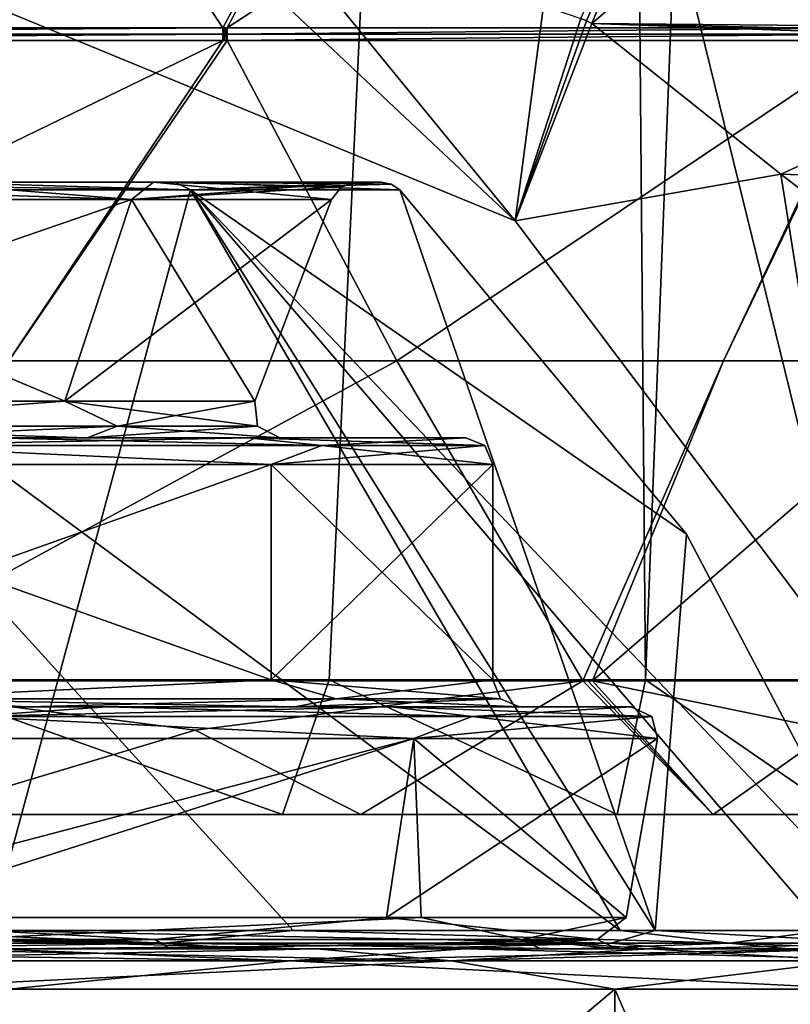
# Model space of a CAD drawing. Header units: millimetres. Extents: x -22 to 22, y 0 to 166.
# Tile 76 of 119: x 8.78 to 14.51, y 118.59 to 125.91. Entities that reach past the tile are written whole.
import ezdxf

# ---------------------------------------------------------------- set-up
doc = ezdxf.new("R2010")
doc.units = ezdxf.units.MM
doc.header["$LTSCALE"] = 65.185185
for name, color, linetype in [('11', 7, 'CONTINUOUS'), ('14', 7, 'CONTINUOUS'), ('16', 7, 'CONTINUOUS'), ('371', 7, 'CONTINUOUS'), ('399', 7, 'CONTINUOUS'), ('406', 7, 'CONTINUOUS'), ('409', 7, 'CONTINUOUS'), ('41', 7, 'CONTINUOUS'), ('417', 7, 'CONTINUOUS'), ('42', 7, 'CONTINUOUS'), ('472', 7, 'CONTINUOUS'), ('473', 7, 'CONTINUOUS'), ('476', 7, 'CONTINUOUS'), ('484', 7, 'CONTINUOUS'), ('485', 7, 'CONTINUOUS'), ('52', 7, 'CONTINUOUS'), ('556', 7, 'CONTINUOUS'), ('557', 7, 'CONTINUOUS'), ('560', 7, 'CONTINUOUS'), ('57', 7, 'CONTINUOUS'), ('597', 7, 'CONTINUOUS'), ('753', 7, 'CONTINUOUS'), ('754', 7, 'CONTINUOUS'), ('755', 7, 'CONTINUOUS'), ('756', 7, 'CONTINUOUS'), ('757', 7, 'CONTINUOUS'), ('758', 7, 'CONTINUOUS'), ('759', 7, 'CONTINUOUS'), ('760', 7, 'CONTINUOUS'), ('761', 7, 'CONTINUOUS'), ('762', 7, 'CONTINUOUS'), ('763', 7, 'CONTINUOUS'), ('764', 7, 'CONTINUOUS'), ('765', 7, 'CONTINUOUS'), ('766', 7, 'CONTINUOUS'), ('767', 7, 'CONTINUOUS'), ('768', 7, 'CONTINUOUS'), ('769', 7, 'CONTINUOUS'), ('770', 7, 'CONTINUOUS'), ('771', 7, 'CONTINUOUS'), ('772', 7, 'CONTINUOUS'), ('773', 7, 'CONTINUOUS'), ('774', 7, 'CONTINUOUS'), ('775', 7, 'CONTINUOUS'), ('776', 7, 'CONTINUOUS'), ('777', 7, 'CONTINUOUS'), ('778', 7, 'CONTINUOUS')]:
    doc.layers.add(name, color=color, linetype=linetype)

msp = doc.modelspace()

# ---------------------------------------------------------------- linework, layer by layer
at = {"layer": '11', "linetype": 'CONTINUOUS'}
for points in [[(9.1, 93, 14.8307), (8.7, 118.7, 15.0688), (7.9522, 97.424, 15.4765), (9.1, 93, 14.8307)], [(8.7, 118.7, 15.0688), (15.0688, 9.3, 8.7), (15.0688, 118.7, 8.7), (8.7, 118.7, 15.0688)], [(15.0688, 9.3, 8.7), (8.7, 118.7, 15.0688), (9.1, 93, 14.8307), (15.0688, 9.3, 8.7)]]:
    msp.add_3dface(points, dxfattribs=at)
at = {"layer": '14', "linetype": 'CONTINUOUS'}
for points in [[(15.0688, 9.3, -8.7), (8.7, 9.3, -15.0688), (15.0688, 118.7, -8.7), (15.0688, 9.3, -8.7)], [(15.0688, 118.7, -8.7), (8.7, 9.3, -15.0688), (8.7, 118.7, -15.0688), (15.0688, 118.7, -8.7)]]:
    msp.add_3dface(points, dxfattribs=at)
at = {"layer": '16', "linetype": 'CONTINUOUS'}
for points in [[(12.0967, 119, -12.0863), (8.5543, 119, -14.8066), (7.7657, 119, -13.972), (12.0967, 119, -12.0863)], [(10.99, 119, -11.501), (12.0967, 119, -12.0863), (7.7657, 119, -13.972), (10.99, 119, -11.501)], [(8.5543, 119, 14.8066), (12.0967, 119, 12.0863), (7.7657, 119, 12.972), (8.5543, 119, 14.8066)], [(7.7657, 119, 12.972), (12.0967, 119, 12.0863), (10.99, 119, 10.501), (7.7657, 119, 12.972)], [(14.8141, 119, -8.5413), (12.0967, 119, -12.0863), (10.99, 119, -11.501), (14.8141, 119, -8.5413)], [(13.4641, 119, -8.2795), (14.8141, 119, -8.5413), (10.99, 119, -11.501), (13.4641, 119, -8.2795)], [(12.0967, 119, 12.0863), (14.8141, 119, 8.5413), (10.99, 119, 10.501), (12.0967, 119, 12.0863)], [(10.99, 119, 10.501), (14.8141, 119, 8.5413), (13.4641, 119, 7.2795), (10.99, 119, 10.501)], [(15.0195, 119, -4.5272), (14.8141, 119, -8.5413), (13.4641, 119, -8.2795), (15.0195, 119, -4.5272)], [(14.8141, 119, 8.5413), (17.1, 119), (13.4641, 119, 7.2795), (14.8141, 119, 8.5413)], [(13.4641, 119, 7.2795), (17.1, 119), (15.0195, 119, 3.5272), (13.4641, 119, 7.2795)]]:
    msp.add_3dface(points, dxfattribs=at)
at = {"layer": '371', "linetype": 'CONTINUOUS'}
for points in [[(10.7362, 120, 11.3205), (7.9901, 120, 14.3243), (7.5787, 120, 13.6117), (10.7362, 120, 11.3205)], [(11.3182, 120, 11.9025), (7.9901, 120, 14.3243), (10.7362, 120, 11.3205), (11.3182, 120, 11.9025)], [(13.2254, 120, 8.3166), (11.3182, 120, 11.9025), (10.7362, 120, 11.3205), (13.2254, 120, 8.3166)], [(13.9385, 120, 8.7283), (11.3182, 120, 11.9025), (13.2254, 120, 8.3166), (13.9385, 120, 8.7283)], [(14.89, 120, 4.7888), (13.9385, 120, 8.7283), (13.2254, 120, 8.3166), (14.89, 120, 4.7888)], [(15.6857, 120, 5.002), (13.9385, 120, 8.7283), (14.89, 120, 4.7888), (15.6857, 120, 5.002)]]:
    msp.add_3dface(points, dxfattribs=at)
at = {"layer": '399', "linetype": 'CONTINUOUS'}
for points in [[(13.0711, 163.5, 7.4576), (7.909, 121, 12.7529), (7.5808, 163.5, 12.948), (13.0711, 163.5, 7.4576)], [(11.0846, 121, 10.1515), (7.909, 121, 12.7529), (13.0711, 163.5, 7.4576), (11.0846, 121, 10.1515)], [(13.436, 121, 6.7867), (11.0846, 121, 10.1515), (13.0711, 163.5, 7.4576), (13.436, 121, 6.7867)], [(15.0808, 163.5, -0.0424), (13.436, 121, 6.7867), (13.0711, 163.5, 7.4576), (15.0808, 163.5, -0.0424)], [(13.0711, 129, -7.5424), (15.037, 121, -1.1869), (13.0711, 163.5, -7.5424), (13.0711, 129, -7.5424)], [(13.0711, 163.5, -7.5424), (15.037, 121, -1.1869), (15.0808, 163.5, -0.0424), (13.0711, 163.5, -7.5424)], [(14.7872, 121, 2.9105), (13.436, 121, 6.7867), (15.0808, 163.5, -0.0424), (14.7872, 121, 2.9105)], [(6.9329, 126.6885, -13.3859), (12.4656, 124.4125, -8.505), (7.5808, 129, -13.0328), (6.9329, 126.6885, -13.3859)], [(7.5808, 129, -13.0328), (12.4656, 124.4125, -8.505), (13.0711, 129, -7.5424), (7.5808, 129, -13.0328)], [(12.4656, 124.4125, -8.505), (15.037, 121, -1.1869), (13.0711, 129, -7.5424), (12.4656, 124.4125, -8.505)]]:
    msp.add_3dface(points, dxfattribs=at)
at = {"layer": '406', "linetype": 'CONTINUOUS'}
for points in [[(12.4656, 124.4125, -8.505), (6.9329, 126.6885, -13.3859), (10.5706, 126.7328, -13.481), (12.4656, 124.4125, -8.505)], [(12.9553, 125.9171, -11.7316), (12.4656, 124.4125, -8.505), (10.5706, 126.7328, -13.481), (12.9553, 125.9171, -11.7316)], [(12.9962, 125.8979, -11.6906), (12.4656, 124.4125, -8.505), (12.9553, 125.9171, -11.7316), (12.9962, 125.8979, -11.6906)], [(13.0371, 125.8788, -11.6495), (12.4656, 124.4125, -8.505), (12.9962, 125.8979, -11.6906), (13.0371, 125.8788, -11.6495)], [(14.4419, 124.7601, -9.2506), (12.4656, 124.4125, -8.505), (13.0371, 125.8788, -11.6495), (14.4419, 124.7601, -9.2506)], [(15.037, 121, -1.1869), (12.4656, 124.4125, -8.505), (14.4419, 124.7601, -9.2506), (15.037, 121, -1.1869)], [(15.8954, 123.6394, -6.8471), (15.037, 121, -1.1869), (14.4419, 124.7601, -9.2506), (15.8954, 123.6394, -6.8471)]]:
    msp.add_3dface(points, dxfattribs=at)
at = {"layer": '409', "linetype": 'CONTINUOUS'}
for points in [[(7.2047, 120.993, 15.8248), (7.9901, 120, 14.3243), (10.0879, 120.6252, 13.7313), (7.2047, 120.993, 15.8248)], [(10.0879, 120.6252, 13.7313), (11.3182, 120, 11.9025), (12.9699, 120.993, 11.6361), (10.0879, 120.6252, 13.7313)], [(11.3182, 120, 11.9025), (13.9385, 120, 8.7283), (12.9699, 120.993, 11.6361), (11.3182, 120, 11.9025)], [(12.9699, 120.993, 11.6361), (13.9385, 120, 8.7283), (13.0062, 120.993, 11.5958), (12.9699, 120.993, 11.6361)], [(13.0062, 120.993, 11.5958), (13.9385, 120, 8.7283), (13.0425, 120.993, 11.5554), (13.0062, 120.993, 11.5958)], [(13.0425, 120.993, 11.5554), (13.9385, 120, 8.7283), (14.825, 120.6252, 8.4702), (13.0425, 120.993, 11.5554)], [(7.9901, 120, 14.3243), (11.3182, 120, 11.9025), (10.0879, 120.6252, 13.7313), (7.9901, 120, 14.3243)], [(13.9385, 120, 8.7283), (15.6857, 120, 5.002), (14.825, 120.6252, 8.4702), (13.9385, 120, 8.7283)]]:
    msp.add_3dface(points, dxfattribs=at)
at = {"layer": '41', "linetype": 'CONTINUOUS'}
for points in [[(4.4282, 119, 16.5167), (3.8523, 118.9121, 16.8781), (10.7939, 118.9121, 13.5352), (4.4282, 119, 16.5167)], [(8.5543, 119, 14.8066), (4.4282, 119, 16.5167), (10.7939, 118.9121, 13.5352), (8.5543, 119, 14.8066)], [(12.0967, 119, 12.0863), (8.5543, 119, 14.8066), (10.7939, 118.9121, 13.5352), (12.0967, 119, 12.0863)], [(12.0967, 119, 12.0863), (10.7939, 118.9121, 13.5352), (15.5977, 118.9121, 7.5115), (12.0967, 119, 12.0863)], [(14.8141, 119, 8.5413), (12.0967, 119, 12.0863), (15.5977, 118.9121, 7.5115), (14.8141, 119, 8.5413)], [(3.8523, 118.9121, 16.8781), (8.7, 118.7, 15.0688), (10.7939, 118.9121, 13.5352), (3.8523, 118.9121, 16.8781)], [(8.7, 118.7, 15.0688), (15.0688, 118.7, 8.7), (10.7939, 118.9121, 13.5352), (8.7, 118.7, 15.0688)], [(10.7939, 118.9121, 13.5352), (15.0688, 118.7, 8.7), (15.5977, 118.9121, 7.5115), (10.7939, 118.9121, 13.5352)]]:
    msp.add_3dface(points, dxfattribs=at)
at = {"layer": '417', "linetype": 'CONTINUOUS'}
for points in [[(10.7362, 120, 11.3205), (7.5787, 120, 13.6117), (7.909, 121, 12.7529), (10.7362, 120, 11.3205)], [(10.7362, 120, 11.3205), (7.909, 121, 12.7529), (11.0846, 121, 10.1515), (10.7362, 120, 11.3205)], [(13.2254, 120, 8.3166), (10.7362, 120, 11.3205), (11.0846, 121, 10.1515), (13.2254, 120, 8.3166)], [(13.2254, 120, 8.3166), (11.0846, 121, 10.1515), (13.436, 121, 6.7867), (13.2254, 120, 8.3166)], [(14.89, 120, 4.7888), (13.2254, 120, 8.3166), (13.436, 121, 6.7867), (14.89, 120, 4.7888)], [(14.89, 120, 4.7888), (13.436, 121, 6.7867), (14.7872, 121, 2.9105), (14.89, 120, 4.7888)]]:
    msp.add_3dface(points, dxfattribs=at)
at = {"layer": '42', "linetype": 'CONTINUOUS'}
for points in [[(8.5543, 119, -14.8066), (10.7939, 118.9121, -13.5352), (3.8523, 118.9121, -16.8781), (8.5543, 119, -14.8066)], [(8.5543, 119, -14.8066), (12.0967, 119, -12.0863), (10.7939, 118.9121, -13.5352), (8.5543, 119, -14.8066)], [(12.0967, 119, -12.0863), (14.8141, 119, -8.5413), (10.7939, 118.9121, -13.5352), (12.0967, 119, -12.0863)], [(14.8141, 119, -8.5413), (15.5977, 118.9121, -7.5115), (10.7939, 118.9121, -13.5352), (14.8141, 119, -8.5413)], [(10.7939, 118.9121, -13.5352), (8.7, 118.7, -15.0688), (3.8523, 118.9121, -16.8781), (10.7939, 118.9121, -13.5352)], [(15.0688, 118.7, -8.7), (8.7, 118.7, -15.0688), (10.7939, 118.9121, -13.5352), (15.0688, 118.7, -8.7)], [(15.5977, 118.9121, -7.5115), (15.0688, 118.7, -8.7), (10.7939, 118.9121, -13.5352), (15.5977, 118.9121, -7.5115)]]:
    msp.add_3dface(points, dxfattribs=at)
at = {"layer": '472', "linetype": 'CONTINUOUS'}
for points in [[(8.6876, 128.25, 14.8651), (10.2916, 125.8476, 14.0466), (11.599, 128.25, 12.7499), (8.6876, 128.25, 14.8651)], [(10.2916, 125.8476, 14.0466), (10.3249, 125.8476, 14.0224), (11.599, 128.25, 12.7499), (10.2916, 125.8476, 14.0466)], [(10.3082, 125.8475, 14.0345), (10.3249, 125.8476, 14.0224), (10.2916, 125.8476, 14.0466), (10.3082, 125.8475, 14.0345)]]:
    msp.add_3dface(points, dxfattribs=at)
at = {"layer": '473', "linetype": 'CONTINUOUS'}
msp.add_3dface([(14.007, 128.25, 10.0756), (15.1393, 125.8476, 8.6754), (15.8063, 128.25, 6.9591), (14.007, 128.25, 10.0756)], dxfattribs=at)
at = {"layer": '476', "linetype": 'CONTINUOUS'}
for points in [[(12.9553, 125.9171, -11.7316), (14.0138, 128.2657, -10.1509), (12.9962, 125.8979, -11.6906), (12.9553, 125.9171, -11.7316)], [(13.0371, 125.8788, -11.6495), (12.9962, 125.8979, -11.6906), (14.0138, 128.2657, -10.1509), (13.0371, 125.8788, -11.6495)]]:
    msp.add_3dface(points, dxfattribs=at)
at = {"layer": '484', "linetype": 'CONTINUOUS'}
for points in [[(10.2916, 125.7524, 14.0466), (8.7024, 123.3728, 14.8566), (10.3249, 125.7524, 14.0224), (10.2916, 125.7524, 14.0466)], [(10.3249, 125.7524, 14.0224), (8.7024, 123.3728, 14.8566), (11.5863, 123.3728, 12.7613), (10.3249, 125.7524, 14.0224)], [(10.3082, 125.7525, 14.0345), (10.2916, 125.7524, 14.0466), (10.3249, 125.7524, 14.0224), (10.3082, 125.7525, 14.0345)], [(7.2047, 120.993, 15.8248), (12.9699, 120.993, 11.6361), (11.5863, 123.3728, 12.7613), (7.2047, 120.993, 15.8248)], [(8.7024, 123.3728, 14.8566), (7.2047, 120.993, 15.8248), (11.5863, 123.3728, 12.7613), (8.7024, 123.3728, 14.8566)], [(7.2047, 120.993, 15.8248), (10.0879, 120.6252, 13.7313), (12.9699, 120.993, 11.6361), (7.2047, 120.993, 15.8248)]]:
    msp.add_3dface(points, dxfattribs=at)
at = {"layer": '485', "linetype": 'CONTINUOUS'}
for points in [[(15.1393, 125.7524, 8.6754), (14.017, 123.3728, 10.0618), (15.1599, 125.7524, 8.6398), (15.1393, 125.7524, 8.6754)], [(15.1599, 125.7524, 8.6398), (14.017, 123.3728, 10.0618), (15.7994, 123.3728, 6.9746), (15.1599, 125.7524, 8.6398)], [(13.0425, 120.993, 11.5554), (16.6057, 120.993, 5.3839), (15.7994, 123.3728, 6.9746), (13.0425, 120.993, 11.5554)], [(14.017, 123.3728, 10.0618), (13.0425, 120.993, 11.5554), (15.7994, 123.3728, 6.9746), (14.017, 123.3728, 10.0618)], [(13.0425, 120.993, 11.5554), (14.825, 120.6252, 8.4702), (16.6057, 120.993, 5.3839), (13.0425, 120.993, 11.5554)]]:
    msp.add_3dface(points, dxfattribs=at)
at = {"layer": '52', "linetype": 'CONTINUOUS'}
for points in [[(13.2069, 118.7, -8.125), (7.625, 118.7, -13.7069), (7.6252, 114, -13.7067), (13.2069, 118.7, -8.125)], [(7.625, 118.7, 12.7069), (13.2069, 118.7, 7.125), (7.6252, 114, 12.7067), (7.625, 118.7, 12.7069)], [(13.207, 114, -8.1247), (13.2069, 118.7, -8.125), (7.6252, 114, -13.7067), (13.207, 114, -8.1247)], [(7.6252, 114, 12.7067), (13.2069, 118.7, 7.125), (13.207, 114, 7.1247), (7.6252, 114, 12.7067)], [(15.25, 118.7, -0.5), (13.2069, 118.7, -8.125), (15.25, 114, -0.5), (15.25, 118.7, -0.5)], [(15.25, 114, -0.5), (13.2069, 118.7, -8.125), (13.207, 114, -8.1247), (15.25, 114, -0.5)], [(13.2069, 118.7, 7.125), (15.25, 118.7, -0.5), (13.207, 114, 7.1247), (13.2069, 118.7, 7.125)], [(13.207, 114, 7.1247), (15.25, 118.7, -0.5), (15.25, 114, -0.5), (13.207, 114, 7.1247)]]:
    msp.add_3dface(points, dxfattribs=at)
at = {"layer": '556', "linetype": 'CONTINUOUS'}
for points in [[(3.7186, 125.8476, 16.9731), (10.2916, 125.8476, 14.0466), (8.6876, 128.25, 14.8651), (3.7186, 125.8476, 16.9731)], [(10.2916, 125.8476, 14.0466), (3.7186, 125.8476, 16.9731), (3.7184, 125.8, 16.9731), (10.2916, 125.8476, 14.0466)], [(10.2917, 125.8, 14.0465), (10.2916, 125.8476, 14.0466), (3.7184, 125.8, 16.9731), (10.2917, 125.8, 14.0465)], [(3.7186, 125.7524, 16.9731), (10.2917, 125.8, 14.0465), (3.7184, 125.8, 16.9731), (3.7186, 125.7524, 16.9731)], [(3.7186, 125.7524, 16.9731), (10.2916, 125.7524, 14.0466), (10.2917, 125.8, 14.0465), (3.7186, 125.7524, 16.9731)], [(3.7186, 125.7524, 16.9731), (5.3839, 123.3728, 16.3341), (10.2916, 125.7524, 14.0466), (3.7186, 125.7524, 16.9731)], [(5.3839, 123.3728, 16.3341), (8.7024, 123.3728, 14.8566), (10.2916, 125.7524, 14.0466), (5.3839, 123.3728, 16.3341)]]:
    msp.add_3dface(points, dxfattribs=at)
at = {"layer": '557', "linetype": 'CONTINUOUS'}
for points in [[(11.599, 128.25, 12.7499), (10.3249, 125.8476, 14.0224), (14.007, 128.25, 10.0756), (11.599, 128.25, 12.7499)], [(10.3249, 125.8476, 14.0224), (15.1393, 125.8476, 8.6754), (14.007, 128.25, 10.0756), (10.3249, 125.8476, 14.0224)], [(15.1393, 125.8476, 8.6754), (10.3249, 125.8476, 14.0224), (10.3247, 125.8, 14.0225), (15.1393, 125.8476, 8.6754)], [(15.1394, 125.8, 8.6753), (15.1393, 125.8476, 8.6754), (10.3247, 125.8, 14.0225), (15.1394, 125.8, 8.6753)], [(10.3249, 125.7524, 14.0224), (15.1394, 125.8, 8.6753), (10.3247, 125.8, 14.0225), (10.3249, 125.7524, 14.0224)], [(10.3249, 125.7524, 14.0224), (15.1393, 125.7524, 8.6754), (15.1394, 125.8, 8.6753), (10.3249, 125.7524, 14.0224)], [(10.3249, 125.7524, 14.0224), (11.5863, 123.3728, 12.7613), (15.1393, 125.7524, 8.6754), (10.3249, 125.7524, 14.0224)], [(11.5863, 123.3728, 12.7613), (14.017, 123.3728, 10.0618), (15.1393, 125.7524, 8.6754), (11.5863, 123.3728, 12.7613)], [(11.5863, 123.3728, 12.7613), (12.9699, 120.993, 11.6361), (14.017, 123.3728, 10.0618), (11.5863, 123.3728, 12.7613)], [(12.9699, 120.993, 11.6361), (13.0425, 120.993, 11.5554), (14.017, 123.3728, 10.0618), (12.9699, 120.993, 11.6361)], [(12.9699, 120.993, 11.6361), (13.0062, 120.993, 11.5958), (13.0425, 120.993, 11.5554), (12.9699, 120.993, 11.6361)]]:
    msp.add_3dface(points, dxfattribs=at)
at = {"layer": '560', "linetype": 'CONTINUOUS'}
for points in [[(15.8063, 128.25, -7.0439), (13.0371, 125.8788, -11.6495), (14.0138, 128.2657, -10.1509), (15.8063, 128.25, -7.0439)], [(16.6228, 125.8476, -5.4389), (13.0371, 125.8788, -11.6495), (15.8063, 128.25, -7.0439), (16.6228, 125.8476, -5.4389)], [(14.4419, 124.7601, -9.2506), (13.0371, 125.8788, -11.6495), (16.6228, 125.7524, -5.4389), (14.4419, 124.7601, -9.2506)], [(13.0371, 125.8788, -11.6495), (16.6228, 125.8476, -5.4389), (16.6228, 125.8, -5.4387), (13.0371, 125.8788, -11.6495)], [(16.6228, 125.7524, -5.4389), (13.0371, 125.8788, -11.6495), (16.6228, 125.8, -5.4387), (16.6228, 125.7524, -5.4389)], [(14.4419, 124.7601, -9.2506), (16.6228, 125.7524, -5.4389), (16.2423, 124.6972, -6.1363), (14.4419, 124.7601, -9.2506)], [(15.8954, 123.6394, -6.8471), (14.4419, 124.7601, -9.2506), (16.2423, 124.6972, -6.1363), (15.8954, 123.6394, -6.8471)]]:
    msp.add_3dface(points, dxfattribs=at)
at = {"layer": '57', "linetype": 'CONTINUOUS'}
for points in [[(7.7657, 119, 12.972), (10.99, 119, 10.501), (6.6549, 118.9121, 13.3189), (7.7657, 119, 12.972)], [(6.6549, 118.9121, 13.3189), (10.99, 119, 10.501), (11.9916, 118.9121, 9.063), (6.6549, 118.9121, 13.3189)], [(11.9916, 118.9121, -10.063), (7.7657, 119, -13.972), (6.6549, 118.9121, -14.3189), (11.9916, 118.9121, -10.063)], [(10.99, 119, -11.501), (7.7657, 119, -13.972), (11.9916, 118.9121, -10.063), (10.99, 119, -11.501)], [(10.99, 119, 10.501), (13.4641, 119, 7.2795), (11.9916, 118.9121, 9.063), (10.99, 119, 10.501)], [(13.4641, 119, -8.2795), (10.99, 119, -11.501), (11.9916, 118.9121, -10.063), (13.4641, 119, -8.2795)], [(13.4641, 119, 7.2795), (15.0195, 119, 3.5272), (11.9916, 118.9121, 9.063), (13.4641, 119, 7.2795)], [(11.9916, 118.9121, 9.063), (15.0195, 119, 3.5272), (14.9533, 118.9121, 2.913), (11.9916, 118.9121, 9.063)], [(14.9533, 118.9121, -3.913), (13.4641, 119, -8.2795), (11.9916, 118.9121, -10.063), (14.9533, 118.9121, -3.913)], [(15.0195, 119, -4.5272), (13.4641, 119, -8.2795), (14.9533, 118.9121, -3.913), (15.0195, 119, -4.5272)], [(7.625, 118.7, -13.7069), (11.9916, 118.9121, -10.063), (6.6549, 118.9121, -14.3189), (7.625, 118.7, -13.7069)], [(7.625, 118.7, 12.7069), (6.6549, 118.9121, 13.3189), (11.9916, 118.9121, 9.063), (7.625, 118.7, 12.7069)], [(7.625, 118.7, -13.7069), (13.2069, 118.7, -8.125), (11.9916, 118.9121, -10.063), (7.625, 118.7, -13.7069)], [(13.2069, 118.7, 7.125), (7.625, 118.7, 12.7069), (11.9916, 118.9121, 9.063), (13.2069, 118.7, 7.125)], [(13.2069, 118.7, -8.125), (14.9533, 118.9121, -3.913), (11.9916, 118.9121, -10.063), (13.2069, 118.7, -8.125)], [(13.2069, 118.7, 7.125), (11.9916, 118.9121, 9.063), (14.9533, 118.9121, 2.913), (13.2069, 118.7, 7.125)], [(13.2069, 118.7, -8.125), (15.25, 118.7, -0.5), (14.9533, 118.9121, -3.913), (13.2069, 118.7, -8.125)], [(15.25, 118.7, -0.5), (13.2069, 118.7, 7.125), (14.9533, 118.9121, 2.913), (15.25, 118.7, -0.5)]]:
    msp.add_3dface(points, dxfattribs=at)
at = {"layer": '597', "linetype": 'CONTINUOUS'}
for points in [[(10.3082, 125.8475, 14.0345), (10.2916, 125.8476, 14.0466), (10.3082, 125.7525, 14.0345), (10.3082, 125.8475, 14.0345)], [(10.3082, 125.7525, 14.0345), (10.2916, 125.8476, 14.0466), (10.2917, 125.8, 14.0465), (10.3082, 125.7525, 14.0345)], [(10.3249, 125.8476, 14.0224), (10.3082, 125.8475, 14.0345), (10.3247, 125.8, 14.0225), (10.3249, 125.8476, 14.0224)], [(10.3082, 125.8475, 14.0345), (10.3082, 125.7525, 14.0345), (10.3249, 125.7524, 14.0224), (10.3082, 125.8475, 14.0345)], [(10.3082, 125.8475, 14.0345), (10.3249, 125.7524, 14.0224), (10.3247, 125.8, 14.0225), (10.3082, 125.8475, 14.0345)], [(10.2916, 125.7524, 14.0466), (10.3082, 125.7525, 14.0345), (10.2917, 125.8, 14.0465), (10.2916, 125.7524, 14.0466)]]:
    msp.add_3dface(points, dxfattribs=at)
at = {"layer": '753', "linetype": 'CONTINUOUS'}
for points in [[(8.1121, 124.7, 7.6075), (9.9346, 124.7, 5.2308), (7.984, 124.7, 7.4794), (8.1121, 124.7, 7.6075)], [(7.984, 124.7, 7.4794), (9.9346, 124.7, 5.2308), (9.7777, 124.7, 5.1402), (7.984, 124.7, 7.4794)], [(9.9346, 124.7, -6.2308), (8.1121, 124.7, -8.6075), (7.984, 124.7, -8.4794), (9.9346, 124.7, -6.2308)], [(9.7777, 124.7, -6.1402), (9.9346, 124.7, -6.2308), (7.984, 124.7, -8.4794), (9.7777, 124.7, -6.1402)], [(9.9346, 124.7, 5.2308), (11.469, 124.7, -0.5), (9.7777, 124.7, 5.1402), (9.9346, 124.7, 5.2308)], [(11.469, 124.7, -0.5), (11.2878, 124.7, -0.5), (9.7777, 124.7, 5.1402), (11.469, 124.7, -0.5)], [(11.2878, 124.7, -0.5), (9.9346, 124.7, -6.2308), (9.7777, 124.7, -6.1402), (11.2878, 124.7, -0.5)], [(11.469, 124.7, -0.5), (9.9346, 124.7, -6.2308), (11.2878, 124.7, -0.5), (11.469, 124.7, -0.5)]]:
    msp.add_3dface(points, dxfattribs=at)
at = {"layer": '754', "linetype": 'CONTINUOUS'}
for points in [[(10.0533, 124.6433, -6.3043), (8.5593, 119.1372, -13.1766), (5.8043, 124.6433, -10.5533), (10.0533, 124.6433, -6.3043)], [(13.507, 119.1372, -7.6777), (8.5593, 119.1372, -13.1766), (10.0533, 124.6433, -6.3043), (13.507, 119.1372, -7.6777)], [(11.6085, 124.6433, -0.5), (13.507, 119.1372, -7.6777), (10.0533, 124.6433, -6.3043), (11.6085, 124.6433, -0.5)], [(13.7403, 122.0832, -0.5), (13.507, 119.1372, -7.6777), (11.6085, 124.6433, -0.5), (13.7403, 122.0832, -0.5)], [(15.2957, 119.1372, -0.5), (13.507, 119.1372, -7.6777), (13.7403, 122.0832, -0.5), (15.2957, 119.1372, -0.5)]]:
    msp.add_3dface(points, dxfattribs=at)
at = {"layer": '755', "linetype": 'CONTINUOUS'}
for points in [[(10.8157, 119.1372, 10.3157), (13.2465, 119.1372, 7.1478), (5.8043, 124.6433, 9.5533), (10.8157, 119.1372, 10.3157)], [(5.8043, 124.6433, 9.5533), (13.2465, 119.1372, 7.1478), (10.0533, 124.6433, 5.3043), (5.8043, 124.6433, 9.5533)], [(7.6478, 119.1372, 12.7465), (10.8157, 119.1372, 10.3157), (5.8043, 124.6433, 9.5533), (7.6478, 119.1372, 12.7465)], [(15.2957, 119.1372, -0.5), (13.7403, 122.0832, -0.5), (10.0533, 124.6433, 5.3043), (15.2957, 119.1372, -0.5)], [(14.7745, 119.1372, 3.4588), (15.2957, 119.1372, -0.5), (10.0533, 124.6433, 5.3043), (14.7745, 119.1372, 3.4588)], [(13.7403, 122.0832, -0.5), (11.6085, 124.6433, -0.5), (10.0533, 124.6433, 5.3043), (13.7403, 122.0832, -0.5)], [(13.2465, 119.1372, 7.1478), (14.7745, 119.1372, 3.4588), (10.0533, 124.6433, 5.3043), (13.2465, 119.1372, 7.1478)]]:
    msp.add_3dface(points, dxfattribs=at)
at = {"layer": '756', "linetype": 'CONTINUOUS'}
for points in [[(9.1188, 123.0712, -5.7648), (5.5505, 124.5712, -10.1137), (5.2648, 123.0712, -9.6188), (9.1188, 123.0712, -5.7648)], [(9.6137, 124.5712, -6.0505), (5.5505, 124.5712, -10.1137), (9.1188, 123.0712, -5.7648), (9.6137, 124.5712, -6.0505)], [(10.5295, 123.0712, -0.5), (9.6137, 124.5712, -6.0505), (9.1188, 123.0712, -5.7648), (10.5295, 123.0712, -0.5)], [(11.1009, 124.5712, -0.5), (9.6137, 124.5712, -6.0505), (10.5295, 123.0712, -0.5), (11.1009, 124.5712, -0.5)]]:
    msp.add_3dface(points, dxfattribs=at)
at = {"layer": '757', "linetype": 'CONTINUOUS'}
for points in [[(5.5505, 124.5712, 9.1137), (9.6137, 124.5712, 5.0505), (5.2648, 123.0712, 8.6188), (5.5505, 124.5712, 9.1137)], [(5.2648, 123.0712, 8.6188), (9.6137, 124.5712, 5.0505), (9.1188, 123.0712, 4.7648), (5.2648, 123.0712, 8.6188)], [(11.1009, 124.5712, -0.5), (10.5295, 123.0712, -0.5), (9.1188, 123.0712, 4.7648), (11.1009, 124.5712, -0.5)], [(9.6137, 124.5712, 5.0505), (11.1009, 124.5712, -0.5), (9.1188, 123.0712, 4.7648), (9.6137, 124.5712, 5.0505)]]:
    msp.add_3dface(points, dxfattribs=at)
at = {"layer": '758', "linetype": 'CONTINUOUS'}
for points in [[(9.9034, 119, 8.6574), (7.37, 119, 12.797), (7.0465, 119, 11.0014), (9.9034, 119, 8.6574)], [(10.4643, 119, 10.5284), (7.37, 119, 12.797), (9.9034, 119, 8.6574), (10.4643, 119, 10.5284)], [(8.3554, 119, -11.0888), (8.7225, 119, -12.9517), (10.9155, 119, -8.4238), (8.3554, 119, -11.0888)], [(8.7225, 119, -12.9517), (11.5622, 119, -10.3713), (10.9155, 119, -8.4238), (8.7225, 119, -12.9517)], [(12.017, 119, 5.626), (10.4643, 119, 10.5284), (9.9034, 119, 8.6574), (12.017, 119, 5.626)], [(12.8921, 119, 7.5574), (10.4643, 119, 10.5284), (12.017, 119, 5.626), (12.8921, 119, 7.5574)], [(10.9155, 119, -8.4238), (11.5622, 119, -10.3713), (12.6563, 119, -5.164), (10.9155, 119, -8.4238)], [(11.5622, 119, -10.3713), (13.6653, 119, -7.1623), (12.6563, 119, -5.164), (11.5622, 119, -10.3713)], [(13.2285, 119, 2.1348), (12.8921, 119, 7.5574), (12.017, 119, 5.626), (13.2285, 119, 2.1348)], [(12.6563, 119, -5.164), (13.6653, 119, -7.1623), (13.4471, 119, -1.5542), (12.6563, 119, -5.164)], [(14.4988, 119, 4.0731), (12.8921, 119, 7.5574), (13.2285, 119, 2.1348), (14.4988, 119, 4.0731)], [(13.4471, 119, -1.5542), (14.4988, 119, 4.0731), (13.2285, 119, 2.1348), (13.4471, 119, -1.5542)], [(13.6653, 119, -7.1623), (14.4988, 119, 4.0731), (13.4471, 119, -1.5542), (13.6653, 119, -7.1623)], [(14.8981, 119, -3.5288), (14.4988, 119, 4.0731), (13.6653, 119, -7.1623), (14.8981, 119, -3.5288)], [(15.1819, 119, 0.2976), (14.4988, 119, 4.0731), (14.8981, 119, -3.5288), (15.1819, 119, 0.2976)]]:
    msp.add_3dface(points, dxfattribs=at)
at = {"layer": '759', "linetype": 'CONTINUOUS'}
for points in [[(10.6521, 122.6, -6.65), (6.15, 122.6, -11.1521), (10.6521, 121, -6.65), (10.6521, 122.6, -6.65)], [(10.6521, 121, -6.65), (6.15, 122.6, -11.1521), (6.15, 121, -11.1521), (10.6521, 121, -6.65)], [(12.3, 122.6, -0.5), (10.6521, 122.6, -6.65), (12.3, 121, -0.5), (12.3, 122.6, -0.5)], [(12.3, 121, -0.5), (10.6521, 122.6, -6.65), (10.6521, 121, -6.65), (12.3, 121, -0.5)]]:
    msp.add_3dface(points, dxfattribs=at)
at = {"layer": '760', "linetype": 'CONTINUOUS'}
for points in [[(10.4812, 122.8, 5.546), (8.5584, 122.8, 8.0536), (7.5801, 122.8, 7.0752), (10.4812, 122.8, 5.546)], [(9.283, 122.8, 4.8542), (10.4812, 122.8, 5.546), (7.5801, 122.8, 7.0752), (9.283, 122.8, 4.8542)], [(8.5584, 122.8, -9.0536), (10.4812, 122.8, -6.546), (7.5801, 122.8, -8.0752), (8.5584, 122.8, -9.0536)], [(7.5801, 122.8, -8.0752), (10.4812, 122.8, -6.546), (9.283, 122.8, -5.8542), (7.5801, 122.8, -8.0752)], [(10.7164, 122.8, -0.5), (10.4812, 122.8, 5.546), (9.283, 122.8, 4.8542), (10.7164, 122.8, -0.5)], [(10.4812, 122.8, -6.546), (12.1, 122.8, -0.5), (9.283, 122.8, -5.8542), (10.4812, 122.8, -6.546)], [(12.1, 122.8, -0.5), (10.7164, 122.8, -0.5), (9.283, 122.8, -5.8542), (12.1, 122.8, -0.5)], [(12.1, 122.8, -0.5), (10.4812, 122.8, 5.546), (10.7164, 122.8, -0.5), (12.1, 122.8, -0.5)]]:
    msp.add_3dface(points, dxfattribs=at)
at = {"layer": '761', "linetype": 'CONTINUOUS'}
for points in [[(10.6521, 121, 5.65), (6.15, 121, 10.1521), (10.6521, 122.6, 5.65), (10.6521, 121, 5.65)], [(10.6521, 122.6, 5.65), (6.15, 121, 10.1521), (6.15, 122.6, 10.1521), (10.6521, 122.6, 5.65)], [(12.3, 122.6, -0.5), (12.3, 121, -0.5), (10.6521, 121, 5.65), (12.3, 122.6, -0.5)], [(12.3, 122.6, -0.5), (10.6521, 121, 5.65), (10.6521, 122.6, 5.65), (12.3, 122.6, -0.5)]]:
    msp.add_3dface(points, dxfattribs=at)
at = {"layer": '762', "linetype": 'CONTINUOUS'}
for points in [[(5.6457, 124.7, -10.2745), (5.5505, 124.5712, -10.1137), (9.6137, 124.5712, -6.0505), (5.6457, 124.7, -10.2745)], [(7.984, 124.7, -8.4794), (5.6457, 124.7, -10.2745), (9.6137, 124.5712, -6.0505), (7.984, 124.7, -8.4794)], [(9.7777, 124.7, -6.1402), (7.984, 124.7, -8.4794), (9.6137, 124.5712, -6.0505), (9.7777, 124.7, -6.1402)], [(9.7777, 124.7, -6.1402), (9.6137, 124.5712, -6.0505), (11.1009, 124.5712, -0.5), (9.7777, 124.7, -6.1402)], [(11.2878, 124.7, -0.5), (9.7777, 124.7, -6.1402), (11.1743, 124.6647, -0.5), (11.2878, 124.7, -0.5)], [(9.7777, 124.7, -6.1402), (11.1009, 124.5712, -0.5), (11.1743, 124.6647, -0.5), (9.7777, 124.7, -6.1402)]]:
    msp.add_3dface(points, dxfattribs=at)
at = {"layer": '763', "linetype": 'CONTINUOUS'}
for points in [[(7.984, 124.7, 7.4794), (9.6137, 124.5712, 5.0505), (5.5505, 124.5712, 9.1137), (7.984, 124.7, 7.4794)], [(7.984, 124.7, 7.4794), (9.7777, 124.7, 5.1402), (9.6137, 124.5712, 5.0505), (7.984, 124.7, 7.4794)], [(9.7777, 124.7, 5.1402), (11.2878, 124.7, -0.5), (9.6137, 124.5712, 5.0505), (9.7777, 124.7, 5.1402)], [(9.6137, 124.5712, 5.0505), (11.2878, 124.7, -0.5), (11.1743, 124.6647, -0.5), (9.6137, 124.5712, 5.0505)], [(11.1009, 124.5712, -0.5), (9.6137, 124.5712, 5.0505), (11.1743, 124.6647, -0.5), (11.1009, 124.5712, -0.5)]]:
    msp.add_3dface(points, dxfattribs=at)
at = {"layer": '764', "linetype": 'CONTINUOUS'}
for points in [[(8.1121, 124.7, -8.6075), (10.0533, 124.6433, -6.3043), (5.8043, 124.6433, -10.5533), (8.1121, 124.7, -8.6075)], [(8.1121, 124.7, -8.6075), (9.9346, 124.7, -6.2308), (10.0533, 124.6433, -6.3043), (8.1121, 124.7, -8.6075)], [(9.9346, 124.7, -6.2308), (11.469, 124.7, -0.5), (10.0533, 124.6433, -6.3043), (9.9346, 124.7, -6.2308)], [(10.0533, 124.6433, -6.3043), (11.469, 124.7, -0.5), (11.5443, 124.6853, -0.5), (10.0533, 124.6433, -6.3043)], [(11.6085, 124.6433, -0.5), (10.0533, 124.6433, -6.3043), (11.5443, 124.6853, -0.5), (11.6085, 124.6433, -0.5)]]:
    msp.add_3dface(points, dxfattribs=at)
at = {"layer": '765', "linetype": 'CONTINUOUS'}
for points in [[(8.1121, 124.7, 7.6075), (5.7363, 124.7, 9.4314), (10.0533, 124.6433, 5.3043), (8.1121, 124.7, 7.6075)], [(5.7363, 124.7, 9.4314), (5.8043, 124.6433, 9.5533), (10.0533, 124.6433, 5.3043), (5.7363, 124.7, 9.4314)], [(9.9346, 124.7, 5.2308), (8.1121, 124.7, 7.6075), (10.0533, 124.6433, 5.3043), (9.9346, 124.7, 5.2308)], [(11.469, 124.7, -0.5), (9.9346, 124.7, 5.2308), (11.5443, 124.6853, -0.5), (11.469, 124.7, -0.5)], [(11.6085, 124.6433, -0.5), (9.9346, 124.7, 5.2308), (10.0533, 124.6433, 5.3043), (11.6085, 124.6433, -0.5)], [(9.9346, 124.7, 5.2308), (11.6085, 124.6433, -0.5), (11.5443, 124.6853, -0.5), (9.9346, 124.7, 5.2308)]]:
    msp.add_3dface(points, dxfattribs=at)
at = {"layer": '766', "linetype": 'CONTINUOUS'}
for points in [[(9.1188, 123.0712, -5.7648), (5.2648, 123.0712, -9.6188), (6.5789, 122.8865, -8.7497), (9.1188, 123.0712, -5.7648)], [(9.5068, 122.8865, -5.0782), (9.1188, 123.0712, -5.7648), (6.5789, 122.8865, -8.7497), (9.5068, 122.8865, -5.0782)], [(10.5295, 123.0712, -0.5), (9.1188, 123.0712, -5.7648), (10.5517, 122.8865, -0.5), (10.5295, 123.0712, -0.5)], [(10.5517, 122.8865, -0.5), (9.1188, 123.0712, -5.7648), (9.5068, 122.8865, -5.0782), (10.5517, 122.8865, -0.5)], [(7.5801, 122.8, -8.0752), (9.283, 122.8, -5.8542), (6.5789, 122.8865, -8.7497), (7.5801, 122.8, -8.0752)], [(9.283, 122.8, -5.8542), (9.5068, 122.8865, -5.0782), (6.5789, 122.8865, -8.7497), (9.283, 122.8, -5.8542)], [(9.283, 122.8, -5.8542), (10.7164, 122.8, -0.5), (9.5068, 122.8865, -5.0782), (9.283, 122.8, -5.8542)], [(10.7164, 122.8, -0.5), (10.5517, 122.8865, -0.5), (9.5068, 122.8865, -5.0782), (10.7164, 122.8, -0.5)]]:
    msp.add_3dface(points, dxfattribs=at)
at = {"layer": '767', "linetype": 'CONTINUOUS'}
for points in [[(5.2648, 123.0712, 8.6188), (9.1188, 123.0712, 4.7648), (6.5789, 122.8865, 7.7497), (5.2648, 123.0712, 8.6188)], [(6.5789, 122.8865, 7.7497), (9.1188, 123.0712, 4.7648), (9.5068, 122.8865, 4.0782), (6.5789, 122.8865, 7.7497)], [(9.1188, 123.0712, 4.7648), (10.5295, 123.0712, -0.5), (9.5068, 122.8865, 4.0782), (9.1188, 123.0712, 4.7648)], [(10.5295, 123.0712, -0.5), (10.5517, 122.8865, -0.5), (9.5068, 122.8865, 4.0782), (10.5295, 123.0712, -0.5)], [(7.5801, 122.8, 7.0752), (6.5789, 122.8865, 7.7497), (9.5068, 122.8865, 4.0782), (7.5801, 122.8, 7.0752)], [(9.283, 122.8, 4.8542), (7.5801, 122.8, 7.0752), (9.5068, 122.8865, 4.0782), (9.283, 122.8, 4.8542)], [(10.7164, 122.8, -0.5), (9.283, 122.8, 4.8542), (10.5517, 122.8865, -0.5), (10.7164, 122.8, -0.5)], [(10.5517, 122.8865, -0.5), (9.283, 122.8, 4.8542), (9.5068, 122.8865, 4.0782), (10.5517, 122.8865, -0.5)]]:
    msp.add_3dface(points, dxfattribs=at)
at = {"layer": '768', "linetype": 'CONTINUOUS'}
for points in [[(6.15, 122.6, -11.1521), (10.6521, 122.6, -6.65), (7.6324, 122.7414, -10.0707), (6.15, 122.6, -11.1521)], [(11.0291, 122.7414, -5.8114), (8.5584, 122.8, -9.0536), (7.6324, 122.7414, -10.0707), (11.0291, 122.7414, -5.8114)], [(10.6521, 122.6, -6.65), (11.0291, 122.7414, -5.8114), (7.6324, 122.7414, -10.0707), (10.6521, 122.6, -6.65)], [(10.4812, 122.8, -6.546), (8.5584, 122.8, -9.0536), (11.0291, 122.7414, -5.8114), (10.4812, 122.8, -6.546)], [(12.1, 122.8, -0.5), (10.4812, 122.8, -6.546), (12.2414, 122.7414, -0.5), (12.1, 122.8, -0.5)], [(12.2414, 122.7414, -0.5), (10.4812, 122.8, -6.546), (11.0291, 122.7414, -5.8114), (12.2414, 122.7414, -0.5)], [(10.6521, 122.6, -6.65), (12.3, 122.6, -0.5), (11.0291, 122.7414, -5.8114), (10.6521, 122.6, -6.65)], [(12.3, 122.6, -0.5), (12.2414, 122.7414, -0.5), (11.0291, 122.7414, -5.8114), (12.3, 122.6, -0.5)]]:
    msp.add_3dface(points, dxfattribs=at)
at = {"layer": '769', "linetype": 'CONTINUOUS'}
for points in [[(10.6521, 122.6, 5.65), (6.15, 122.6, 10.1521), (7.6324, 122.7414, 9.0707), (10.6521, 122.6, 5.65)], [(8.5584, 122.8, 8.0536), (10.4812, 122.8, 5.546), (7.6324, 122.7414, 9.0707), (8.5584, 122.8, 8.0536)], [(7.6324, 122.7414, 9.0707), (10.4812, 122.8, 5.546), (11.0291, 122.7414, 4.8114), (7.6324, 122.7414, 9.0707)], [(10.6521, 122.6, 5.65), (7.6324, 122.7414, 9.0707), (11.0291, 122.7414, 4.8114), (10.6521, 122.6, 5.65)], [(10.4812, 122.8, 5.546), (12.1, 122.8, -0.5), (11.0291, 122.7414, 4.8114), (10.4812, 122.8, 5.546)], [(12.3, 122.6, -0.5), (10.6521, 122.6, 5.65), (12.2414, 122.7414, -0.5), (12.3, 122.6, -0.5)], [(12.2414, 122.7414, -0.5), (10.6521, 122.6, 5.65), (11.0291, 122.7414, 4.8114), (12.2414, 122.7414, -0.5)], [(12.1, 122.8, -0.5), (12.2414, 122.7414, -0.5), (11.0291, 122.7414, 4.8114), (12.1, 122.8, -0.5)]]:
    msp.add_3dface(points, dxfattribs=at)
at = {"layer": '770', "linetype": 'CONTINUOUS'}
for points in [[(9.8549, 119.044, 11.1847), (3.9588, 119.1372, 14.2745), (3.5376, 119.044, 14.3707), (9.8549, 119.044, 11.1847)], [(7.6478, 119.1372, 12.7465), (3.9588, 119.1372, 14.2745), (9.8549, 119.044, 11.1847), (7.6478, 119.1372, 12.7465)], [(10.8157, 119.1372, 10.3157), (7.6478, 119.1372, 12.7465), (9.8549, 119.044, 11.1847), (10.8157, 119.1372, 10.3157)], [(8.2813, 119.044, -13.3481), (8.5593, 119.1372, -13.1766), (13.1797, 119.044, -8.2427), (8.2813, 119.044, -13.3481)], [(8.5593, 119.1372, -13.1766), (13.507, 119.1372, -7.6777), (13.1797, 119.044, -8.2427), (8.5593, 119.1372, -13.1766)], [(14.0609, 119.044, 5.4954), (10.8157, 119.1372, 10.3157), (9.8549, 119.044, 11.1847), (14.0609, 119.044, 5.4954)], [(13.2465, 119.1372, 7.1478), (10.8157, 119.1372, 10.3157), (14.0609, 119.044, 5.4954), (13.2465, 119.1372, 7.1478)], [(13.1797, 119.044, -8.2427), (13.507, 119.1372, -7.6777), (15.2544, 119.044, -1.4785), (13.1797, 119.044, -8.2427)], [(14.7745, 119.1372, 3.4588), (13.2465, 119.1372, 7.1478), (14.0609, 119.044, 5.4954), (14.7745, 119.1372, 3.4588)], [(13.507, 119.1372, -7.6777), (15.2957, 119.1372, -0.5), (15.2544, 119.044, -1.4785), (13.507, 119.1372, -7.6777)], [(15.2544, 119.044, -1.4785), (14.7745, 119.1372, 3.4588), (14.0609, 119.044, 5.4954), (15.2544, 119.044, -1.4785)], [(7.37, 119, 12.797), (9.8549, 119.044, 11.1847), (3.5376, 119.044, 14.3707), (7.37, 119, 12.797)], [(7.37, 119, 12.797), (10.4643, 119, 10.5284), (9.8549, 119.044, 11.1847), (7.37, 119, 12.797)], [(8.7225, 119, -12.9517), (8.2813, 119.044, -13.3481), (13.1797, 119.044, -8.2427), (8.7225, 119, -12.9517)], [(11.5622, 119, -10.3713), (8.7225, 119, -12.9517), (13.1797, 119.044, -8.2427), (11.5622, 119, -10.3713)], [(10.4643, 119, 10.5284), (12.8921, 119, 7.5574), (9.8549, 119.044, 11.1847), (10.4643, 119, 10.5284)], [(12.8921, 119, 7.5574), (14.0609, 119.044, 5.4954), (9.8549, 119.044, 11.1847), (12.8921, 119, 7.5574)], [(13.6653, 119, -7.1623), (11.5622, 119, -10.3713), (13.1797, 119.044, -8.2427), (13.6653, 119, -7.1623)], [(12.8921, 119, 7.5574), (14.4988, 119, 4.0731), (14.0609, 119.044, 5.4954), (12.8921, 119, 7.5574)], [(13.6653, 119, -7.1623), (13.1797, 119.044, -8.2427), (15.2544, 119.044, -1.4785), (13.6653, 119, -7.1623)], [(14.8981, 119, -3.5288), (13.6653, 119, -7.1623), (15.2544, 119.044, -1.4785), (14.8981, 119, -3.5288)], [(14.4988, 119, 4.0731), (15.1819, 119, 0.2976), (14.0609, 119.044, 5.4954), (14.4988, 119, 4.0731)], [(15.1819, 119, 0.2976), (15.2544, 119.044, -1.4785), (14.0609, 119.044, 5.4954), (15.1819, 119, 0.2976)]]:
    msp.add_3dface(points, dxfattribs=at)
at = {"layer": '771', "linetype": 'CONTINUOUS'}
for points in [[(11.7139, 120.5653, -7.263), (6.763, 120.5653, -12.2139), (7.5427, 119.2347, -11.4439), (11.7139, 120.5653, -7.263)], [(11.7668, 119.2347, -6.6809), (11.7139, 120.5653, -7.263), (7.5427, 119.2347, -11.4439), (11.7668, 119.2347, -6.6809)], [(13.526, 120.5653, -0.5), (11.7139, 120.5653, -7.263), (13.2914, 119.2347, -0.5), (13.526, 120.5653, -0.5)], [(13.2914, 119.2347, -0.5), (11.7139, 120.5653, -7.263), (11.7668, 119.2347, -6.6809), (13.2914, 119.2347, -0.5)]]:
    msp.add_3dface(points, dxfattribs=at)
at = {"layer": '772', "linetype": 'CONTINUOUS'}
for points in [[(9.4277, 120.8, 8.9224), (6.6667, 120.8, 11.042), (6.252, 120.8, 10.3241), (9.4277, 120.8, 8.9224)], [(8.8413, 120.8, 8.3364), (9.4277, 120.8, 8.9224), (6.252, 120.8, 10.3241), (8.8413, 120.8, 8.3364)], [(6.6667, 120.8, -12.042), (9.4277, 120.8, -9.9224), (6.252, 120.8, -11.3241), (6.6667, 120.8, -12.042)], [(6.252, 120.8, -11.3241), (9.4277, 120.8, -9.9224), (8.8413, 120.8, -9.3364), (6.252, 120.8, -11.3241)], [(11.5458, 120.8, 6.1601), (9.4277, 120.8, 8.9224), (8.8413, 120.8, 8.3364), (11.5458, 120.8, 6.1601)], [(10.8277, 120.8, 5.7459), (11.5458, 120.8, 6.1601), (8.8413, 120.8, 8.3364), (10.8277, 120.8, 5.7459)], [(9.4277, 120.8, -9.9224), (11.5458, 120.8, -7.1601), (8.8413, 120.8, -9.3364), (9.4277, 120.8, -9.9224)], [(8.8413, 120.8, -9.3364), (11.5458, 120.8, -7.1601), (10.8277, 120.8, -6.7459), (8.8413, 120.8, -9.3364)], [(12.5, 120.8, -0.5), (11.5458, 120.8, 6.1601), (10.8277, 120.8, 5.7459), (12.5, 120.8, -0.5)], [(11.5458, 120.8, -7.1601), (13.329, 120.8, -0.5), (10.8277, 120.8, -6.7459), (11.5458, 120.8, -7.1601)], [(13.329, 120.8, -0.5), (12.5, 120.8, -0.5), (10.8277, 120.8, -6.7459), (13.329, 120.8, -0.5)], [(13.329, 120.8, -0.5), (11.5458, 120.8, 6.1601), (12.5, 120.8, -0.5), (13.329, 120.8, -0.5)]]:
    msp.add_3dface(points, dxfattribs=at)
at = {"layer": '773', "linetype": 'CONTINUOUS'}
for points in [[(6.763, 120.5653, 11.2139), (11.7139, 120.5653, 6.263), (6.6457, 119.2347, 11.0107), (6.763, 120.5653, 11.2139)], [(6.6457, 119.2347, 11.0107), (11.7139, 120.5653, 6.263), (11.5107, 119.2347, 6.1457), (6.6457, 119.2347, 11.0107)], [(13.526, 120.5653, -0.5), (13.2914, 119.2347, -0.5), (11.5107, 119.2347, 6.1457), (13.526, 120.5653, -0.5)], [(11.7139, 120.5653, 6.263), (13.526, 120.5653, -0.5), (11.5107, 119.2347, 6.1457), (11.7139, 120.5653, 6.263)]]:
    msp.add_3dface(points, dxfattribs=at)
at = {"layer": '774', "linetype": 'CONTINUOUS'}
for points in [[(10.6521, 121, -6.65), (6.15, 121, -11.1521), (7.7054, 120.8586, -10.1623), (10.6521, 121, -6.65)], [(11.1347, 120.8586, -5.8622), (10.6521, 121, -6.65), (7.7054, 120.8586, -10.1623), (11.1347, 120.8586, -5.8622)], [(12.3, 121, -0.5), (10.6521, 121, -6.65), (12.3586, 120.8586, -0.5), (12.3, 121, -0.5)], [(12.3586, 120.8586, -0.5), (10.6521, 121, -6.65), (11.1347, 120.8586, -5.8622), (12.3586, 120.8586, -0.5)], [(6.252, 120.8, -11.3241), (8.8413, 120.8, -9.3364), (7.7054, 120.8586, -10.1623), (6.252, 120.8, -11.3241)], [(8.8413, 120.8, -9.3364), (10.8277, 120.8, -6.7459), (7.7054, 120.8586, -10.1623), (8.8413, 120.8, -9.3364)], [(10.8277, 120.8, -6.7459), (11.1347, 120.8586, -5.8622), (7.7054, 120.8586, -10.1623), (10.8277, 120.8, -6.7459)], [(10.8277, 120.8, -6.7459), (12.5, 120.8, -0.5), (11.1347, 120.8586, -5.8622), (10.8277, 120.8, -6.7459)], [(12.5, 120.8, -0.5), (12.3586, 120.8586, -0.5), (11.1347, 120.8586, -5.8622), (12.5, 120.8, -0.5)]]:
    msp.add_3dface(points, dxfattribs=at)
at = {"layer": '775', "linetype": 'CONTINUOUS'}
for points in [[(6.15, 121, 10.1521), (10.6521, 121, 5.65), (7.7054, 120.8586, 9.1623), (6.15, 121, 10.1521)], [(7.7054, 120.8586, 9.1623), (10.6521, 121, 5.65), (11.1347, 120.8586, 4.8622), (7.7054, 120.8586, 9.1623)], [(10.6521, 121, 5.65), (12.3, 121, -0.5), (11.1347, 120.8586, 4.8622), (10.6521, 121, 5.65)], [(12.3, 121, -0.5), (12.3586, 120.8586, -0.5), (11.1347, 120.8586, 4.8622), (12.3, 121, -0.5)], [(8.8413, 120.8, 8.3364), (6.252, 120.8, 10.3241), (7.7054, 120.8586, 9.1623), (8.8413, 120.8, 8.3364)], [(8.8413, 120.8, 8.3364), (7.7054, 120.8586, 9.1623), (11.1347, 120.8586, 4.8622), (8.8413, 120.8, 8.3364)], [(10.8277, 120.8, 5.7459), (8.8413, 120.8, 8.3364), (11.1347, 120.8586, 4.8622), (10.8277, 120.8, 5.7459)], [(12.5, 120.8, -0.5), (10.8277, 120.8, 5.7459), (12.3586, 120.8586, -0.5), (12.5, 120.8, -0.5)], [(12.3586, 120.8586, -0.5), (10.8277, 120.8, 5.7459), (11.1347, 120.8586, 4.8622), (12.3586, 120.8586, -0.5)]]:
    msp.add_3dface(points, dxfattribs=at)
at = {"layer": '776', "linetype": 'CONTINUOUS'}
for points in [[(9.4277, 120.8, -9.9224), (6.6667, 120.8, -12.042), (8.406, 120.7286, -11.0408), (9.4277, 120.8, -9.9224)], [(12.1471, 120.7286, -6.3497), (9.4277, 120.8, -9.9224), (8.406, 120.7286, -11.0408), (12.1471, 120.7286, -6.3497)], [(11.5458, 120.8, -7.1601), (9.4277, 120.8, -9.9224), (12.1471, 120.7286, -6.3497), (11.5458, 120.8, -7.1601)], [(13.329, 120.8, -0.5), (11.5458, 120.8, -7.1601), (13.4822, 120.7286, -0.5), (13.329, 120.8, -0.5)], [(13.4822, 120.7286, -0.5), (11.5458, 120.8, -7.1601), (12.1471, 120.7286, -6.3497), (13.4822, 120.7286, -0.5)], [(6.763, 120.5653, -12.2139), (11.7139, 120.5653, -7.263), (8.406, 120.7286, -11.0408), (6.763, 120.5653, -12.2139)], [(11.7139, 120.5653, -7.263), (12.1471, 120.7286, -6.3497), (8.406, 120.7286, -11.0408), (11.7139, 120.5653, -7.263)], [(11.7139, 120.5653, -7.263), (13.526, 120.5653, -0.5), (12.1471, 120.7286, -6.3497), (11.7139, 120.5653, -7.263)], [(13.526, 120.5653, -0.5), (13.4822, 120.7286, -0.5), (12.1471, 120.7286, -6.3497), (13.526, 120.5653, -0.5)]]:
    msp.add_3dface(points, dxfattribs=at)
at = {"layer": '777', "linetype": 'CONTINUOUS'}
for points in [[(6.6667, 120.8, 11.042), (9.4277, 120.8, 8.9224), (8.406, 120.7286, 10.0408), (6.6667, 120.8, 11.042)], [(9.4277, 120.8, 8.9224), (11.5458, 120.8, 6.1601), (8.406, 120.7286, 10.0408), (9.4277, 120.8, 8.9224)], [(8.406, 120.7286, 10.0408), (11.5458, 120.8, 6.1601), (12.1471, 120.7286, 5.3497), (8.406, 120.7286, 10.0408)], [(11.5458, 120.8, 6.1601), (13.329, 120.8, -0.5), (12.1471, 120.7286, 5.3497), (11.5458, 120.8, 6.1601)], [(13.329, 120.8, -0.5), (13.4822, 120.7286, -0.5), (12.1471, 120.7286, 5.3497), (13.329, 120.8, -0.5)], [(11.7139, 120.5653, 6.263), (6.763, 120.5653, 11.2139), (8.406, 120.7286, 10.0408), (11.7139, 120.5653, 6.263)], [(11.7139, 120.5653, 6.263), (8.406, 120.7286, 10.0408), (12.1471, 120.7286, 5.3497), (11.7139, 120.5653, 6.263)], [(13.526, 120.5653, -0.5), (11.7139, 120.5653, 6.263), (13.4822, 120.7286, -0.5), (13.526, 120.5653, -0.5)], [(13.4822, 120.7286, -0.5), (11.7139, 120.5653, 6.263), (12.1471, 120.7286, 5.3497), (13.4822, 120.7286, -0.5)]]:
    msp.add_3dface(points, dxfattribs=at)
at = {"layer": '778', "linetype": 'CONTINUOUS'}
for points in [[(6.6457, 119.2347, 11.0107), (9.7879, 119.0714, 8.5566), (3.6176, 119.0714, 12.3351), (6.6457, 119.2347, 11.0107)], [(6.6457, 119.2347, 11.0107), (11.5107, 119.2347, 6.1457), (9.7879, 119.0714, 8.5566), (6.6457, 119.2347, 11.0107)], [(11.7668, 119.2347, -6.6809), (7.5427, 119.2347, -11.4439), (8.2709, 119.0714, -10.9603), (11.7668, 119.2347, -6.6809)], [(11.7668, 119.2347, -6.6809), (8.2709, 119.0714, -10.9603), (12.5161, 119.0714, -5.1014), (11.7668, 119.2347, -6.6809)], [(11.5107, 119.2347, 6.1457), (13.0768, 119.0714, 2.1121), (9.7879, 119.0714, 8.5566), (11.5107, 119.2347, 6.1457)], [(11.5107, 119.2347, 6.1457), (13.2914, 119.2347, -0.5), (13.0768, 119.0714, 2.1121), (11.5107, 119.2347, 6.1457)], [(13.2914, 119.2347, -0.5), (11.7668, 119.2347, -6.6809), (12.5161, 119.0714, -5.1014), (13.2914, 119.2347, -0.5)], [(13.2914, 119.2347, -0.5), (12.5161, 119.0714, -5.1014), (13.0768, 119.0714, 2.1121), (13.2914, 119.2347, -0.5)], [(9.7879, 119.0714, 8.5566), (3.6606, 119, 12.4821), (3.6176, 119.0714, 12.3351), (9.7879, 119.0714, 8.5566)], [(7.0465, 119, 11.0014), (3.6606, 119, 12.4821), (9.7879, 119.0714, 8.5566), (7.0465, 119, 11.0014)], [(9.9034, 119, 8.6574), (7.0465, 119, 11.0014), (9.7879, 119.0714, 8.5566), (9.9034, 119, 8.6574)], [(8.3554, 119, -11.0888), (10.9155, 119, -8.4238), (8.2709, 119.0714, -10.9603), (8.3554, 119, -11.0888)], [(10.9155, 119, -8.4238), (12.6563, 119, -5.164), (8.2709, 119.0714, -10.9603), (10.9155, 119, -8.4238)], [(8.2709, 119.0714, -10.9603), (12.6563, 119, -5.164), (12.5161, 119.0714, -5.1014), (8.2709, 119.0714, -10.9603)], [(13.0768, 119.0714, 2.1121), (9.9034, 119, 8.6574), (9.7879, 119.0714, 8.5566), (13.0768, 119.0714, 2.1121)], [(12.017, 119, 5.626), (9.9034, 119, 8.6574), (13.0768, 119.0714, 2.1121), (12.017, 119, 5.626)], [(13.2285, 119, 2.1348), (12.017, 119, 5.626), (13.0768, 119.0714, 2.1121), (13.2285, 119, 2.1348)], [(12.6563, 119, -5.164), (13.4471, 119, -1.5542), (12.5161, 119.0714, -5.1014), (12.6563, 119, -5.164)], [(13.4471, 119, -1.5542), (13.2285, 119, 2.1348), (12.5161, 119.0714, -5.1014), (13.4471, 119, -1.5542)], [(12.5161, 119.0714, -5.1014), (13.2285, 119, 2.1348), (13.0768, 119.0714, 2.1121), (12.5161, 119.0714, -5.1014)]]:
    msp.add_3dface(points, dxfattribs=at)

doc.saveas('drawing.dxf')
